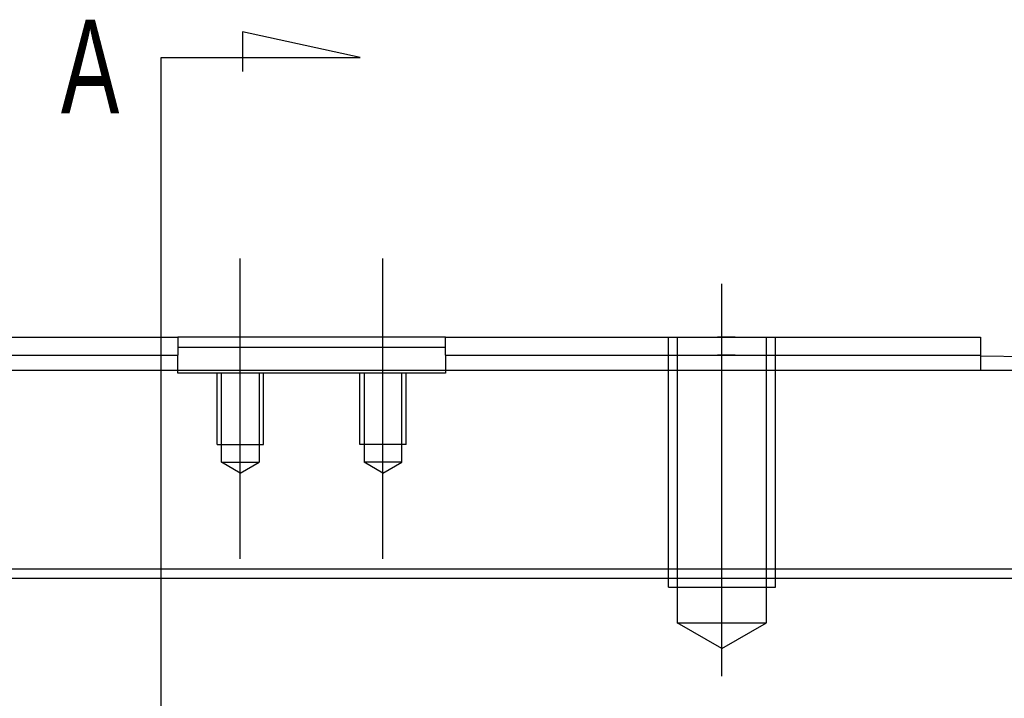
# Model space of a CAD drawing. Header units: millimetres. Extents: x -386 to 3135, y -1989 to 860.
# Tile 142 of 256: x -70 to -15, y -1319 to -1281. Entities that reach past the tile are written whole.
import ezdxf
from ezdxf.lldxf.tags import DXFTag

# ---------------------------------------------------------------- set-up
doc = ezdxf.new("R2010")
doc.units = ezdxf.units.MM
doc.layers.get('0').update_dxf_attribs({"linetype": 'CONTINUOUS'})
doc.styles.add('CHN', font='txt')
tags = doc.linetypes.add('DASHED', pattern=[25.72, 12.86, -12.86]).pattern_tags.tags
tags[6:7] = [DXFTag(74, 4), DXFTag(75, 0), DXFTag(340, '0'), DXFTag(46, 0.0), DXFTag(50, 0.0), DXFTag(44, 0.0), DXFTag(45, 0.0)]
tags[4:5] = [DXFTag(74, 4), DXFTag(75, 0), DXFTag(340, '0'), DXFTag(46, 0.0), DXFTag(50, 0.0), DXFTag(44, 0.0), DXFTag(45, 0.0)]

msp = doc.modelspace()

# ---------------------------------------------------------------- linework, layer by layer
for p, q in [((-50.682, -1282.749), (-57.269, -1281.315)), ((-57.269, -1281.315), (-57.269, -1283.544)), ((-61.83, -1282.749), (-50.682, -1282.749)), ((-61.83, -1285.385), (-61.83, -1282.749)), ((-61.83, -1351.86), (-61.83, -1285.385)), ((-234.894, -1311.941), (507.106, -1311.941))]:
    msp.add_line(p, q)
at = {"ltscale": 0.2}
for p, q in [((-57.394, -1310.853), (-57.394, -1294.028)), ((-49.394, -1310.853), (-49.394, -1294.028)), ((-30.394, -1317.441), (-30.394, -1295.441))]:
    msp.add_line(p, q, dxfattribs=at)
at = {"linetype": 'Continuous'}
for p, q in [((-61.144, -1298.441), (-60.894, -1298.441)), ((-45.894, -1298.441), (-60.894, -1298.441)), ((-60.894, -1298.441), (-60.894, -1299.441)), ((-45.894, -1298.441), (-15.894, -1298.441)), ((-45.894, -1299.441), (-45.894, -1298.441)), ((-15.894, -1298.441), (-15.894, -1299.441)), ((-60.894, -1298.991), (-57.894, -1298.991)), ((-57.894, -1298.991), (-48.894, -1298.991)), ((-48.894, -1298.991), (-45.894, -1298.991)), ((-61.144, -1299.441), (-60.894, -1299.441)), ((-60.894, -1300.291), (-60.894, -1299.441)), ((-45.894, -1299.441), (-15.894, -1299.441)), ((-45.894, -1299.441), (-45.894, -1300.291)), ((-15.894, -1299.441), (-15.894, -1300.291)), ((-2.644, -1299.722), (-15.894, -1299.491)), ((-2.644, -1300.291), (-104.144, -1300.291)), ((116.281, -1311.441), (-146.894, -1311.441))]:
    msp.add_line(p, q, dxfattribs=at)
at = {"linetype": 'DASHED', "ltscale": 0.1}
for p, q in [((-33.394, -1312.441), (-33.394, -1298.441)), ((-32.894, -1298.441), (-32.894, -1314.441)), ((-27.894, -1314.441), (-27.894, -1298.441)), ((-27.394, -1312.441), (-27.394, -1298.441)), ((-58.694, -1304.441), (-58.694, -1300.441)), ((-58.449, -1305.441), (-58.449, -1300.441)), ((-56.339, -1300.441), (-56.339, -1305.441)), ((-56.094, -1304.441), (-56.094, -1300.441)), ((-50.694, -1304.441), (-50.694, -1300.441)), ((-50.449, -1300.441), (-50.449, -1305.441)), ((-48.339, -1305.441), (-48.339, -1300.441)), ((-48.094, -1304.441), (-48.094, -1300.441)), ((-58.694, -1304.441), (-56.094, -1304.441)), ((-48.094, -1304.441), (-50.694, -1304.441)), ((-58.449, -1305.441), (-56.339, -1305.441)), ((-57.394, -1306.05), (-58.449, -1305.441)), ((-57.394, -1306.05), (-56.339, -1305.441)), ((-48.339, -1305.441), (-50.449, -1305.441)), ((-49.394, -1306.05), (-50.449, -1305.441)), ((-49.394, -1306.05), (-48.339, -1305.441)), ((-33.394, -1312.441), (-27.394, -1312.441)), ((-32.894, -1314.441), (-27.894, -1314.441)), ((-30.394, -1315.884), (-32.894, -1314.441)), ((-30.394, -1315.884), (-27.894, -1314.441))]:
    msp.add_line(p, q, dxfattribs=at)
at = {"linetype": 'DASHED'}
for p, q in [((-60.894, -1300.441), (-60.894, -1300.291)), ((-45.894, -1300.291), (-45.894, -1300.441)), ((-45.894, -1300.441), (-60.894, -1300.441))]:
    msp.add_line(p, q, dxfattribs=at)
at = {"linetype": 'Continuous'}
for points in [[(-76.144, -1298.441), (-61.144, -1298.441)], [(-76.144, -1299.441), (-61.144, -1299.441)]]:
    msp.add_open_spline(points, degree=1, dxfattribs=at)
at = {"linetype": 'DASHED', "ltscale": 0.1}
for points in [[(-29.644, -1298.441), (-30.644, -1298.441)], [(-29.644, -1299.441), (-30.644, -1299.441)]]:
    msp.add_open_spline(points, degree=1, dxfattribs=at)

# ---------------------------------------------------------------- texts
at = {"style": 'CHN', "width": 0.7}
msp.add_text('A', height=5.25, dxfattribs=at).set_placement((-67.451, -1285.885))

doc.saveas('drawing.dxf')
